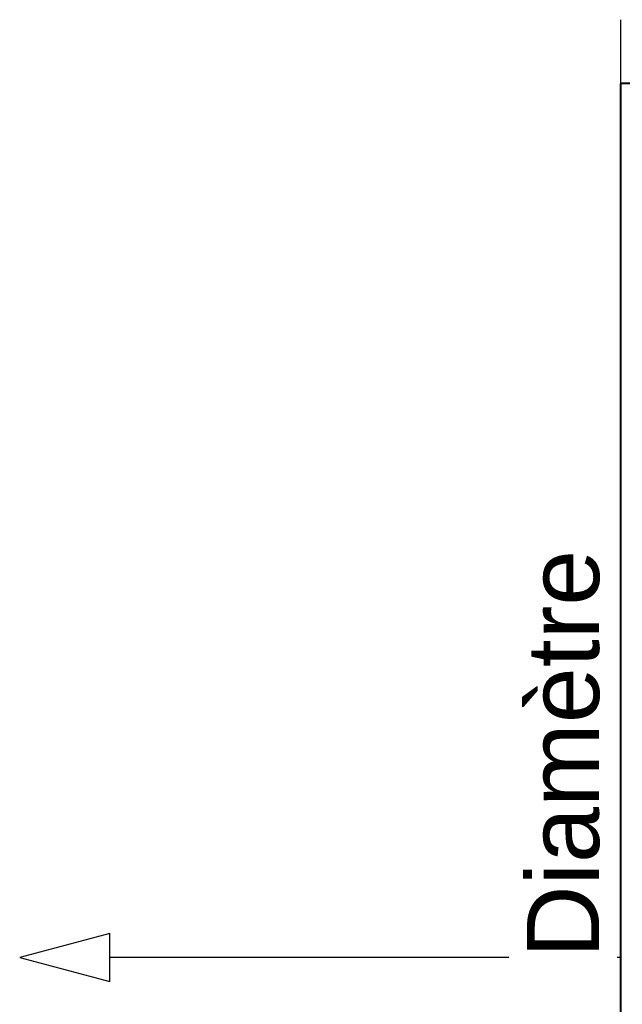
# Model space of a CAD drawing. Header units: millimetres. Extents: x -1352 to 2139, y -120 to 1171.
# Tile 24 of 78: x -852 to -730, y 858 to 1058. Entities that reach past the tile are written whole.
import ezdxf

# ---------------------------------------------------------------- set-up
doc = ezdxf.new("R2010")
doc.units = ezdxf.units.MM
doc.layers.add('A-GENM', color=13, linetype='Continuous', lineweight=40)
doc.styles.add('Arial_1', font='arial.ttf', dxfattribs={"height": 14.6304})

# ---------------------------------------------------------------- blocks, each defined once
blk = doc.blocks.new('Souche connecteur circulaire R23 - Souche connecteur circulaire R23-769069-Avant')
at = {"layer": 'A-GENM'}
for p, q in [((-690, 1045.5), (-730, 1045.5)), ((-730, 1045.5), (-730, 868)), ((-730, 868), (-730, 690.5))]:
    blk.add_line(p, q, dxfattribs=at)

msp = doc.modelspace()

# ---------------------------------------------------------------- linework, layer by layer
at = {"color": 1, "lineweight": 30}
for p, q in [((-730, 1058.44), (-730, 1032.56)), ((-730, 690.5), (-730, 1045.5))]:
    msp.add_line(p, q, dxfattribs=at)
at = {"color": 94, "lineweight": 30}
msp.add_line((-730, 1045.5), (-730, 690.5), dxfattribs=at)
at = {"color": 5, "lineweight": 30}
msp.add_line((-730, 868), (-833.63, 868), dxfattribs=at)
at = {"color": 5, "lineweight": 30, "flags": 128}
msp.add_lwpolyline([(-851.92, 868), (-833.63, 863.1), (-833.63, 872.9)], close=True, dxfattribs=at)

# ---------------------------------------------------------------- block references
at = {"layer": 'A-GENM'}
msp.add_blockref('Souche connecteur circulaire R23 - Souche connecteur circulaire R23-769069-Avant', (0, 0), dxfattribs=at)

# ---------------------------------------------------------------- next in the draw order: texts
at = {"color": 5, "lineweight": 30, "insert": (-748.99, 909.34), "char_height": 14.63, "width": 99.2058, "attachment_point": 2, "rotation": 90, "line_spacing_factor": 0.941778, "style": 'Arial_1', "bg_fill": 3, "box_fill_scale": 1.25, "bg_fill_color": 9, "bg_fill_true_color": 13158600, "bg_fill_transparency": 0}
msp.add_mtext('Diamètre', dxfattribs=at)

doc.saveas('drawing.dxf')
